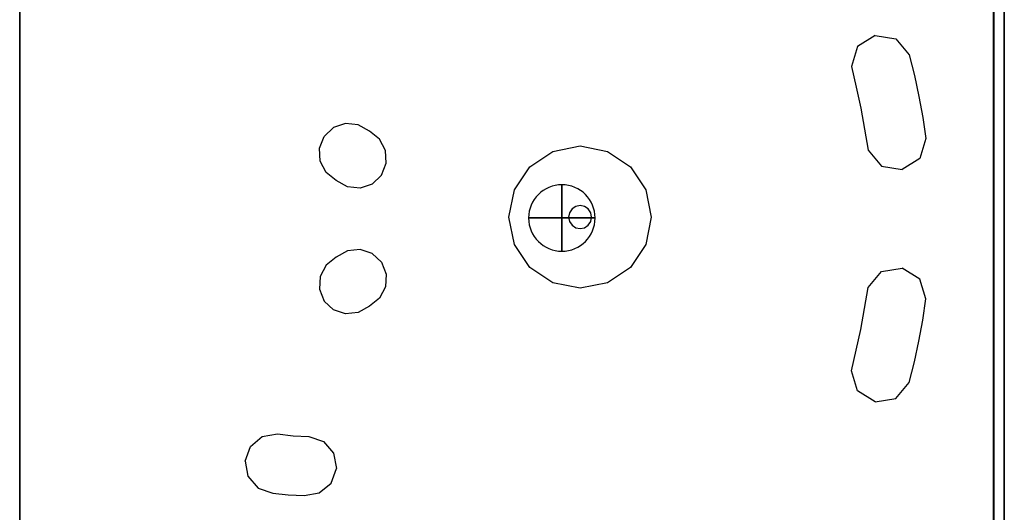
# Model space of a CAD drawing. Header units: millimetres. Extents: x -407 to 333, y -591 to 602.
# Tile 3 of 5: x -407 to 333, y -221 to 150. Entities that reach past the tile are written whole.
import ezdxf

# ---------------------------------------------------------------- set-up
doc = ezdxf.new("R2010")
doc.units = ezdxf.units.MM
for name, color, linetype in [('KF_NOMOS_XLT_GRAVITY', 5, 'Continuous'), ('KF_NOMOS_XLT_SPEAKDETAIL', 250, 'Continuous'), ('KF_NOMOS_XLT_SPEAKER', 253, 'Continuous')]:
    doc.layers.add(name, color=color, linetype=linetype)

# ---------------------------------------------------------------- blocks, each defined once
blk = doc.blocks.new('KF_NOMOS_XLT_3D')
at = {"layer": 'KF_NOMOS_XLT_GRAVITY'}
blk.add_circle((262.5, -524.5, -301), 25, dxfattribs=at)
at = {"layer": 'KF_NOMOS_XLT_GRAVITY', "extrusion": (1, -1.33227e-15, -4.44089e-16)}
blk.add_circle((-524.5, -301, 262.5), 25, dxfattribs=at)
at = {"layer": 'KF_NOMOS_XLT_GRAVITY', "extrusion": (1.33227e-15, 1, -4.93038e-32)}
blk.add_circle((-262.5, -301, -524.5), 25, dxfattribs=at)
at = {"layer": 'KF_NOMOS_XLT_SPEAKDETAIL'}
for points, invisible_edges in [([(-62.2, 50.5, -576), (-62.2, 50.5, -26), (-62.2, -524.5, -26), (-62.2, -524.5, -576)], 4), ([(27.02, -387.38, -591.1), (40.33, -395.67, -591.1), (-6.48, -479.77, -591.1), (6.83, -488.06, -591.1)], 10), ([(32.3, -473.46, -591.1), (22.31, -485.54, -591.1), (11.55, -389.9, -591.1), (1.55, -401.99, -591.1)], 10), ([(22.31, -485.54, -591.1), (6.83, -488.06, -591.1), (27.02, -387.38, -591.1), (11.55, -389.9, -591.1)], 10), ([(40.33, -395.67, -591.1), (44.89, -410.68, -591.1), (-11.04, -464.77, -591.1), (-6.48, -479.77, -591.1)], 10), ([(35.01, -457.69, -591.1), (32.3, -473.46, -591.1), (1.55, -401.99, -591.1), (-2.44, -417.5, -591.1)], 10), ([(44.89, -410.68, -591.1), (41.31, -426.28, -591.1), (-8.74, -448.91, -591.1), (-11.04, -464.77, -591.1)], 10), ([(37.87, -441.92, -591.1), (35.01, -457.69, -591.1), (-2.44, -417.5, -591.1), (-5.86, -433.15, -591.1)], 10), ([(41.31, -426.28, -591.1), (37.87, -441.92, -591.1), (-5.86, -433.15, -591.1), (-8.74, -448.91, -591.1)], 10), ([(434.17, -456.58, -591.1), (441.14, -463.2, -591.1), (398.01, -492.34, -591.1), (404.99, -498.96, -591.1)], 10), ([(425.06, -453.52, -591.1), (434.17, -456.58, -591.1), (404.99, -498.96, -591.1), (414.1, -502.03, -591.1)], 10), ([(407.09, -459.3, -591.1), (415.5, -454.57, -591.1), (423.65, -500.98, -591.1), (432.06, -496.25, -591.1)], 10), ([(415.5, -454.57, -591.1), (425.06, -453.52, -591.1), (414.1, -502.03, -591.1), (423.65, -500.98, -591.1)], 10), ([(398.01, -492.34, -591.1), (394.48, -483.41, -591.1), (444.68, -472.14, -591.1), (441.14, -463.2, -591.1)], 10), ([(395.03, -473.81, -591.1), (399.57, -465.34, -591.1), (439.59, -490.21, -591.1), (444.13, -481.73, -591.1)], 10), ([(399.57, -465.34, -591.1), (407.09, -459.3, -591.1), (432.06, -496.25, -591.1), (439.59, -490.21, -591.1)], 10), ([(228.31, -474.42, -591.1), (245.48, -515.86, -591.1), (248.79, -515.2, -591.1), (248.79, -470.34, -591.1)], 5), ([(248.79, -470.34, -591.1), (248.79, -515.2, -591.1), (252.09, -515.86, -591.1), (269.26, -474.42, -591.1)], 5), ([(394.48, -483.41, -591.1), (395.03, -473.81, -591.1), (444.13, -481.73, -591.1), (444.68, -472.14, -591.1)], 10), ([(210.96, -486.01, -591.1), (242.67, -517.73, -591.1), (245.48, -515.86, -591.1), (228.31, -474.42, -591.1)], 5), ([(269.26, -474.42, -591.1), (252.09, -515.86, -591.1), (254.9, -517.73, -591.1), (286.62, -486.01, -591.1)], 5), ([(199.36, -503.37, -591.1), (240.8, -520.54, -591.1), (242.67, -517.73, -591.1), (210.96, -486.01, -591.1)], 5), ([(286.62, -486.01, -591.1), (254.9, -517.73, -591.1), (256.77, -520.54, -591.1), (298.21, -503.37, -591.1)], 5), ([(195.29, -523.84, -591.1), (240.14, -523.84, -591.1), (240.8, -520.54, -591.1), (199.36, -503.37, -591.1)], 5), ([(298.21, -503.37, -591.1), (256.77, -520.54, -591.1), (257.43, -523.84, -591.1), (302.29, -523.84, -591.1)], 5), ([(-62.2, -524.5, -576), (-62.2, -524.5, -26), (-62.2, -1099.5, -26), (-62.2, -1099.5, -576)], 1), ([(199.36, -544.32, -591.1), (240.8, -527.15, -591.1), (240.14, -523.84, -591.1), (195.29, -523.84, -591.1)], 5), ([(302.29, -523.84, -591.1), (257.43, -523.84, -591.1), (256.77, -527.15, -591.1), (298.21, -544.32, -591.1)], 5), ([(210.96, -561.67, -591.1), (242.67, -529.96, -591.1), (240.8, -527.15, -591.1), (199.36, -544.32, -591.1)], 5), ([(228.31, -573.27, -591.1), (245.48, -531.83, -591.1), (242.67, -529.96, -591.1), (210.96, -561.67, -591.1)], 5), ([(248.79, -577.34, -591.1), (248.79, -532.49, -591.1), (245.48, -531.83, -591.1), (228.31, -573.27, -591.1)], 5), ([(269.26, -573.27, -591.1), (252.09, -531.83, -591.1), (248.79, -532.49, -591.1), (248.79, -577.34, -591.1)], 5), ([(286.62, -561.67, -591.1), (254.9, -529.96, -591.1), (252.09, -531.83, -591.1), (269.26, -573.27, -591.1)], 5), ([(298.21, -544.32, -591.1), (256.77, -527.15, -591.1), (254.9, -529.96, -591.1), (286.62, -561.67, -591.1)], 5), ([(434.17, -593.57, -591.1), (441.14, -586.95, -591.1), (398.01, -557.81, -591.1), (404.99, -551.19, -591.1)], 10), ([(399.57, -584.81, -591.1), (407.09, -590.85, -591.1), (432.06, -553.9, -591.1), (439.59, -559.94, -591.1)], 10), ([(425.06, -596.63, -591.1), (434.17, -593.57, -591.1), (404.99, -551.19, -591.1), (414.1, -548.12, -591.1)], 10), ([(407.09, -590.85, -591.1), (415.5, -595.58, -591.1), (423.65, -549.17, -591.1), (432.06, -553.9, -591.1)], 10), ([(415.5, -595.58, -591.1), (425.06, -596.63, -591.1), (414.1, -548.12, -591.1), (423.65, -549.17, -591.1)], 10), ([(27.02, -662.77, -591.1), (40.33, -654.48, -591.1), (-6.48, -570.38, -591.1), (6.83, -562.09, -591.1)], 10), ([(22.31, -564.61, -591.1), (6.83, -562.09, -591.1), (27.02, -662.77, -591.1), (11.55, -660.25, -591.1)], 10), ([(398.01, -557.81, -591.1), (394.48, -566.74, -591.1), (444.68, -578.01, -591.1), (441.14, -586.95, -591.1)], 10), ([(395.03, -576.34, -591.1), (399.57, -584.81, -591.1), (439.59, -559.94, -591.1), (444.13, -568.42, -591.1)], 10), ([(32.3, -576.69, -591.1), (22.31, -564.61, -591.1), (11.55, -660.25, -591.1), (1.55, -648.16, -591.1)], 10), ([(394.48, -566.74, -591.1), (395.03, -576.34, -591.1), (444.13, -568.42, -591.1), (444.68, -578.01, -591.1)], 10), ([(40.33, -654.48, -591.1), (44.89, -639.47, -591.1), (-11.04, -585.38, -591.1), (-6.48, -570.38, -591.1)], 10), ([(35.01, -592.46, -591.1), (32.3, -576.69, -591.1), (1.55, -648.16, -591.1), (-2.44, -632.65, -591.1)], 10), ([(44.89, -639.47, -591.1), (41.31, -623.88, -591.1), (-8.74, -601.24, -591.1), (-11.04, -585.38, -591.1)], 10), ([(37.87, -608.23, -591.1), (35.01, -592.46, -591.1), (-2.44, -632.65, -591.1), (-5.86, -617, -591.1)], 10), ([(41.31, -623.88, -591.1), (37.87, -608.23, -591.1), (-5.86, -617, -591.1), (-8.74, -601.24, -591.1)], 10), ([(456.32, -733.19, -591.1), (444.83, -731.18, -591.1), (487.68, -688.77, -591.1), (476.2, -686.79, -591.1)], 10), ([(479.83, -731.3, -591.1), (468.1, -732.58, -591.1), (464.49, -688.13, -591.1), (452.72, -688.68, -591.1)], 10), ([(468.1, -732.58, -591.1), (456.32, -733.19, -591.1), (476.2, -686.79, -591.1), (464.49, -688.13, -591.1)], 10), ([(498.48, -718.65, -591.1), (490.85, -727.47, -591.1), (441.69, -692.45, -591.1), (434.08, -701.27, -591.1)], 10), ([(444.83, -731.18, -591.1), (435.89, -723.7, -591.1), (496.62, -696.24, -591.1), (487.68, -688.77, -591.1)], 10), ([(490.85, -727.47, -591.1), (479.83, -731.3, -591.1), (452.72, -688.68, -591.1), (441.69, -692.45, -591.1)], 10), ([(435.89, -723.7, -591.1), (431.95, -712.72, -591.1), (500.61, -707.19, -591.1), (496.62, -696.24, -591.1)], 10), ([(500.61, -707.19, -591.1), (498.48, -718.65, -591.1), (434.08, -701.27, -591.1), (431.95, -712.72, -591.1)], 10)]:
    blk.add_3dface(points, dxfattribs=dict(at, invisible_edges=invisible_edges))
at = {"layer": 'KF_NOMOS_XLT_SPEAKER'}
for points, invisible_edges in [([(297.6, 66.26, -591), (300.03, -1113.74, -591), (-70, -1114.5, -591), (-70, 65.5, -591)], 1), ([(-70, -1107, -18.5), (-70, 58, -18.5), (-70, 65.5, -11), (-70, -1114.5, -11)], 11), ([(-70, 65.5, -591), (-70, -1114.5, -591), (-70, -1107, -583.5), (-70, 58, -583.5)], 14), ([(300, 65.5, -11), (300, -1114.5, -11), (-70, -1114.5, -11), (-70, 65.5, -11)], 1), ([(670, 65.5, -591), (670, -1114.5, -591), (300.03, -1113.74, -591), (297.6, 66.26, -591)], 4), ([(670, 65.5, -11), (670, -1114.5, -11), (300, -1114.5, -11), (300, 65.5, -11)], 4), ([(670, 65.5, -591), (670, -1114.5, -591), (670, -1115.96, -300.86), (670, 65.52, -300.94)], 4), ([(670, 65.52, -300.94), (670, -1115.96, -300.86), (670, -1114.5, -11), (670, 65.5, -11)], 1), ([(-70, -1099.5, -26), (-70, 50.5, -26), (-70, 58, -18.5), (-70, -1107, -18.5)], 15), ([(-70, 58, -583.5), (-70, -1107, -583.5), (-70, -1099.5, -576), (-70, 50.5, -576)], 15), ([(-70, -1099.5, -576), (-70, 50.5, -576), (-66, 50.5, -576), (-66, -1099.5, -576)], 4), ([(-70, 50.5, -26), (-70, -1099.5, -26), (-66, -1099.5, -26), (-66, 50.5, -26)], 4), ([(-66, -1099.5, -576), (-66, 50.5, -576), (-62, 50.5, -576), (-62, -1099.5, -576)], 1), ([(-66, 50.5, -26), (-66, -1099.5, -26), (-62, -1099.5, -26), (-62, 50.5, -26)], 1), ([(-62.1, 50.5, -576), (-62.1, 50.5, -26), (-62.1, -524.5, -26), (-62.1, -524.5, -576)], 4), ([(-62.1, -524.5, -576), (-62.1, -524.5, -26), (-62.1, -1099.5, -26), (-62.1, -1099.5, -576)], 1)]:
    blk.add_3dface(points, dxfattribs=dict(at, invisible_edges=invisible_edges))

msp = doc.modelspace()

# ---------------------------------------------------------------- block references
at = {"layer": 'KF_NOMOS_XLT_SPEAKDETAIL', "extrusion": (4.44089e-16, -4.93038e-32, -1)}
msp.add_blockref('KF_NOMOS_XLT_3D', (-262.86, 525.12, 301), dxfattribs=at)

doc.saveas('drawing.dxf')
